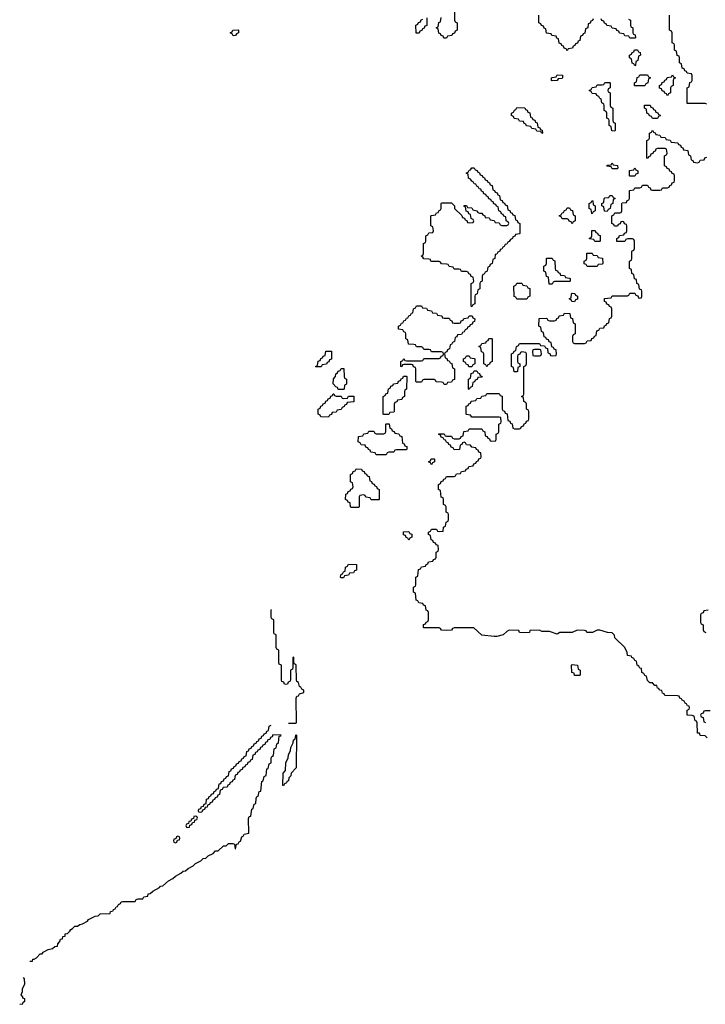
# Model space of a CAD drawing. Header units: inches. Extents: x 2886961 to 3052306, y 543424 to 918523.
# Tile 28 of 117: x 2892290 to 2897751, y 782786 to 790634. Entities that reach past the tile are written whole.
import ezdxf

# ---------------------------------------------------------------- set-up
doc = ezdxf.new("R2010")
doc.units = ezdxf.units.IN
doc.header["$MEASUREMENT"] = 0
doc.layers.add('C8798', color=7, linetype='Continuous')
doc.layers.add('C8799', color=7, linetype='Continuous')

msp = doc.modelspace()

# ---------------------------------------------------------------- linework, layer by layer
at = {"layer": 'C8798', "color": 6}
for points in [[(2896994, 790000), (2896994, 789950), (2896998, 789938), (2897014, 789930), (2897014, 789830), (2897018, 789818), (2897034, 789810), (2897034, 789750), (2897030, 789746), (2897007.3, 789747.3), (2897002, 789782), (2896986, 789790), (2896986, 789830), (2896982, 789842), (2896966, 789850), (2896966, 789890), (2896962, 789902), (2896946, 789910), (2896946, 789950), (2896942, 789962), (2896926, 789970), (2896922.2, 790000)], [(2897762, 789962), (2897750, 789966), (2897607.3, 789967.3), (2897607, 790000)], [(2897766, 784910), (2897750, 784926), (2897710, 784928.7), (2897706, 784946), (2897690, 784948), (2897686, 785030), (2897682, 785042), (2897670, 785046), (2897662, 785082), (2897647.3, 785087.3), (2897606, 785090), (2897606, 785130), (2897622, 785138), (2897626, 785150), (2897622, 785162), (2897610, 785166), (2897602, 785182), (2897590, 785186), (2897582, 785202), (2897566, 785210), (2897562, 785222), (2897547.3, 785227.3), (2897542, 785242), (2897530, 785246), (2897428.7, 785248.7), (2897422, 785262), (2897410, 785266), (2897406, 785286), (2897386, 785290), (2897382, 785302), (2897370, 785306), (2897366, 785326), (2897350, 785328), (2897330, 785348), (2897310, 785348.7), (2897290, 785368), (2897282, 785402), (2897270, 785406), (2897262, 785422), (2897246, 785430), (2897242, 785462), (2897230, 785466), (2897222, 785482), (2897208.4, 785488.4), (2897202, 785522), (2897190, 785526), (2897182, 785542), (2897166, 785550), (2897162, 785562), (2897130, 785566), (2897128, 785590), (2897108.9, 785628.9), (2897030, 785708), (2897028, 785728), (2897010, 785746), (2896971.3, 785748.7), (2896910, 785769), (2896890, 785769), (2896852, 785750), (2896830, 785749.2), (2896806, 785750), (2896802, 785762), (2896790, 785766), (2896730, 785768.7), (2896690, 785749.2), (2896591.6, 785748.4), (2896570, 785735.3), (2896510, 785758), (2896450, 785758), (2896430, 785768.7), (2896354, 785766), (2896350, 785748.7), (2896310, 785746), (2896270, 785749), (2896266, 785766), (2896190, 785768.7), (2896170, 785758), (2896142, 785730), (2896090, 785717.2), (2896070, 785717.2), (2895970, 785729), (2895907.3, 785787.3), (2895750, 785786), (2895738, 785782), (2895730, 785768), (2895690, 785766), (2895648.4, 785768.4), (2895642, 785782), (2895630, 785786), (2895510, 785786), (2895506, 785790), (2895507.3, 785812.7), (2895522, 785818), (2895527.3, 785832.7), (2895542, 785838), (2895546, 785850), (2895546, 785910), (2895542, 785922), (2895527.3, 785927.3), (2895522, 785962), (2895507.3, 785967.3), (2895502, 785982), (2895470, 785986), (2895462, 786002), (2895447.3, 786007.3), (2895442, 786062), (2895426, 786070), (2895426, 786110), (2895442, 786118), (2895446, 786130), (2895446, 786190), (2895462, 786198), (2895467.3, 786252.7), (2895482, 786258), (2895490, 786274), (2895522, 786278), (2895527.3, 786292.7), (2895542, 786298), (2895547.3, 786312.7), (2895582, 786318), (2895587.3, 786332.7), (2895602, 786338), (2895606, 786350), (2895606, 786390), (2895622, 786398), (2895626, 786410), (2895622, 786442), (2895607.3, 786447.3), (2895602, 786462), (2895587.3, 786467.3), (2895582, 786482), (2895567.3, 786487.3), (2895562, 786522), (2895546, 786530), (2895546, 786550), (2895562, 786558), (2895570, 786574), (2895610, 786574), (2895618, 786558), (2895630, 786554), (2895662, 786558), (2895666, 786590), (2895682, 786598), (2895686, 786630), (2895702, 786638), (2895706, 786650), (2895706, 786690), (2895702, 786702), (2895686, 786710), (2895686, 786750), (2895682, 786762), (2895666, 786770), (2895666, 786810), (2895662, 786822), (2895647.3, 786827.3), (2895642, 786882), (2895626, 786890), (2895626, 786930), (2895642, 786938), (2895647.3, 786952.7), (2895662, 786958), (2895667.3, 786972.7), (2895682, 786978), (2895690, 786994), (2895750, 786994), (2895762, 786998), (2895770, 787014), (2895802, 787018), (2895810, 787034), (2895842, 787038), (2895847.3, 787052.7), (2895862, 787058), (2895867.3, 787072.7), (2895902, 787078), (2895907.3, 787092.7), (2895922, 787098), (2895927.3, 787112.7), (2895942, 787118), (2895947.3, 787132.7), (2895962, 787138), (2895966, 787150), (2895962, 787182), (2895947.3, 787187.3), (2895942, 787202), (2895927.3, 787207.3), (2895922, 787222), (2895890, 787226), (2895882, 787242), (2895850, 787246), (2895842, 787262), (2895830, 787266), (2895818, 787262), (2895812.7, 787247.3), (2895798, 787242), (2895792.7, 787207.3), (2895750, 787206), (2895742, 787222), (2895727.3, 787227.3), (2895722, 787242), (2895707.3, 787247.3), (2895702, 787262), (2895690, 787266), (2895682, 787282), (2895670, 787286), (2895662, 787302), (2895647.3, 787307.3), (2895642, 787322), (2895627.3, 787327.3), (2895627.3, 787332.7), (2895670, 787334), (2895678, 787318), (2895690, 787314), (2895730, 787314), (2895738, 787298), (2895750, 787294), (2895790, 787294), (2895802, 787298), (2895807.3, 787312.7), (2895822, 787318), (2895827.3, 787352.7), (2895862, 787358), (2895870, 787374), (2895970, 787374), (2895978, 787358), (2895994, 787350), (2895998, 787318), (2896012.7, 787312.7), (2896018, 787298), (2896032.7, 787292.7), (2896038, 787278), (2896050, 787274), (2896082, 787278), (2896086, 787290), (2896086, 787330), (2896102, 787338), (2896106, 787350), (2896106, 787410), (2896122, 787418), (2896126, 787430), (2896122, 787462), (2896110, 787466), (2895890, 787466), (2895882, 787482), (2895850, 787486), (2895846, 787490), (2895847.3, 787552.7), (2895862, 787558), (2895867.3, 787572.7), (2895882, 787578), (2895887.3, 787592.7), (2895922, 787598), (2895930, 787614), (2895962, 787618), (2895970, 787634), (2896002, 787638), (2896010, 787654), (2896110, 787654), (2896118, 787638), (2896132.7, 787632.7), (2896134, 787530), (2896138, 787518), (2896152.7, 787512.7), (2896158, 787498), (2896172.7, 787492.7), (2896178, 787438), (2896192.7, 787432.7), (2896198, 787418), (2896212.7, 787412.7), (2896218, 787378), (2896230, 787374), (2896270, 787374), (2896282, 787378), (2896287.3, 787392.7), (2896302, 787398), (2896307.3, 787412.7), (2896322, 787418), (2896327.3, 787432.7), (2896342, 787438), (2896346, 787450), (2896346, 787510), (2896342, 787522), (2896326, 787530), (2896326, 787570), (2896322, 787582), (2896306, 787590), (2896302, 787622), (2896286, 787630), (2896302, 787638), (2896306, 787650), (2896306, 787870), (2896322, 787878), (2896326, 787890), (2896326, 787970), (2896322, 787982), (2896290, 787986), (2896278, 787982), (2896272.7, 787967.3), (2896258, 787962), (2896254, 787950), (2896254, 787910), (2896258, 787898), (2896274, 787890), (2896274, 787870), (2896258, 787862), (2896254, 787830), (2896250, 787826), (2896227.3, 787827.3), (2896222, 787862), (2896206, 787870), (2896206, 787970), (2896222, 787978), (2896227.3, 787992.7), (2896242, 787998), (2896246, 788030), (2896262, 788038), (2896270, 788054), (2896430, 788054), (2896438, 788038), (2896470, 788034), (2896478, 788018), (2896492.7, 788012.7), (2896498, 787978), (2896512.7, 787972.7), (2896518, 787958), (2896530, 787954), (2896562, 787958), (2896566, 787970), (2896562, 788002), (2896547.3, 788007.3), (2896542, 788022), (2896527.3, 788027.3), (2896522, 788062), (2896507.3, 788067.3), (2896502, 788082), (2896487.3, 788087.3), (2896482, 788102), (2896467.3, 788107.3), (2896462, 788142), (2896446, 788150), (2896442, 788182), (2896426, 788190), (2896427.3, 788252.7), (2896490, 788254), (2896498, 788238), (2896510, 788234), (2896550, 788234), (2896562, 788238), (2896567.3, 788252.7), (2896582, 788258), (2896587.3, 788272.7), (2896622, 788278), (2896630, 788294), (2896672.7, 788292.7), (2896678, 788258), (2896692.7, 788252.7), (2896698, 788218), (2896714, 788210), (2896714, 788130), (2896698, 788122), (2896694, 788110), (2896694, 788070), (2896698, 788058), (2896710, 788054), (2896790, 788054), (2896802, 788058), (2896810, 788074), (2896842, 788078), (2896847.3, 788092.7), (2896862, 788098), (2896867.3, 788112.7), (2896882, 788118), (2896887.3, 788152.7), (2896902, 788158), (2896910, 788174), (2896942, 788178), (2896947.3, 788192.7), (2896962, 788198), (2896967.3, 788212.7), (2896982, 788218), (2896987.3, 788252.7), (2897002, 788258), (2897006, 788270), (2897006, 788330), (2897002, 788342), (2896987.3, 788347.3), (2896982, 788362), (2896967.3, 788367.3), (2896962, 788382), (2896947.3, 788387.3), (2896947.3, 788412.7), (2897002, 788418), (2897010, 788434), (2897130, 788434), (2897142, 788438), (2897150, 788454), (2897190, 788454), (2897198, 788438), (2897212.7, 788432.7), (2897218, 788418), (2897230, 788414), (2897242, 788418), (2897246, 788430), (2897246, 788470), (2897242, 788482), (2897227.3, 788487.3), (2897222, 788522), (2897206, 788530), (2897202, 788562), (2897187.3, 788567.3), (2897182, 788602), (2897166, 788610), (2897162, 788642), (2897146, 788650), (2897146, 788710), (2897162, 788718), (2897166, 788730), (2897166, 788790), (2897182, 788798), (2897186, 788810), (2897186, 788870), (2897182, 788882), (2897170, 788886), (2897130, 788886), (2897118, 788882), (2897110, 788866), (2897047.3, 788867.3), (2897046, 788890), (2897062, 788898), (2897067.3, 788912.7), (2897102, 788918), (2897107.3, 788932.7), (2897122, 788938), (2897126, 788950), (2897126, 788990), (2897122, 789002), (2897107.3, 789007.3), (2897102, 789022), (2897090, 789026), (2897078, 789022), (2897072.7, 789007.3), (2897058, 789002), (2897052.7, 788987.3), (2897027.3, 788987.3), (2897022, 789002), (2897006, 789010), (2897006, 789070), (2897022, 789078), (2897030, 789094), (2897070, 789094), (2897082, 789098), (2897086, 789110), (2897086, 789170), (2897090, 789174), (2897122, 789178), (2897127.3, 789192.7), (2897142, 789198), (2897146, 789210), (2897147.3, 789272.7), (2897182, 789278), (2897190, 789294), (2897230, 789294), (2897242, 789298), (2897250, 789314), (2897290, 789314), (2897298, 789298), (2897312.7, 789292.7), (2897318, 789278), (2897330, 789274), (2897390, 789274), (2897402, 789278), (2897410, 789294), (2897450, 789294), (2897462, 789298), (2897467.3, 789312.7), (2897482, 789318), (2897487.3, 789332.7), (2897502, 789338), (2897506, 789350), (2897506, 789390), (2897502, 789402), (2897487.3, 789407.3), (2897482, 789422), (2897467.3, 789427.3), (2897462, 789442), (2897447.3, 789447.3), (2897442, 789462), (2897426, 789470), (2897426, 789550), (2897442, 789558), (2897446, 789570), (2897442, 789602), (2897430, 789606), (2897370, 789606), (2897358, 789602), (2897352.7, 789587.3), (2897338, 789582), (2897332.7, 789567.3), (2897318, 789562), (2897312.7, 789547.3), (2897298, 789542), (2897292.7, 789527.3), (2897286, 789530), (2897286, 789670), (2897302, 789678), (2897306, 789690), (2897306, 789730), (2897322, 789738), (2897330, 789754), (2897338, 789738), (2897352.7, 789732.7), (2897358, 789718), (2897390, 789714), (2897398, 789698), (2897430, 789694), (2897438, 789678), (2897470, 789674), (2897478, 789658), (2897532.7, 789652.7), (2897538, 789638), (2897552.7, 789632.7), (2897558, 789618), (2897572.7, 789612.7), (2897578, 789598), (2897612.7, 789592.7), (2897618, 789558), (2897634, 789550), (2897638, 789518), (2897652.7, 789512.7), (2897658, 789498), (2897690, 789494), (2897702, 789498), (2897710, 789514), (2897742, 789518), (2897747.3, 789532.7), (2897762, 789538)], [(2894430, 785028), (2894490, 785026), (2894494, 785030), (2894492.7, 785227.3), (2894498, 785242), (2894510, 785246), (2894518, 785262), (2894554, 785270), (2894554, 785290), (2894538, 785298), (2894530, 785314), (2894518, 785318), (2894512, 785350), (2894498, 785358), (2894494, 785370), (2894492.7, 785487.3), (2894490, 785494), (2894478, 785498), (2894474, 785510), (2894474, 785550), (2894470, 785554), (2894466, 785550), (2894466, 785470), (2894462, 785458), (2894446, 785450), (2894446, 785370), (2894442, 785358), (2894427.3, 785352.7), (2894422, 785338), (2894410, 785334), (2894398, 785338), (2894392.7, 785352.7), (2894378, 785358), (2894374, 785370), (2894374, 785490), (2894358, 785498), (2894354, 785510), (2894354, 785610), (2894338, 785618), (2894334, 785630), (2894334, 785730), (2894318, 785738), (2894314, 785750), (2894314, 785850), (2894298, 785858), (2894294, 785870), (2894294, 785930), (2894290, 785934)], [(2897772.7, 785927.3), (2897738, 785922), (2897732.7, 785907.3), (2897718, 785902), (2897714, 785890), (2897714, 785830), (2897718, 785818), (2897734, 785810), (2897734, 785770), (2897738, 785758), (2897754, 785750)], [(2897790, 785126), (2897750, 785126), (2897738, 785122), (2897732.7, 785107.3), (2897718, 785102), (2897714, 785090), (2897718, 785078), (2897732.7, 785072.7), (2897738, 785038), (2897752.7, 785032.7)], [(2892370, 783128.7), (2892392, 783130), (2892394, 783146), (2892406, 783146), (2892423.6, 783156.4), (2892452, 783188), (2892470, 783188.7), (2892478, 783202), (2892516.9, 783223.1), (2892552, 783230), (2892570, 783248), (2892591, 783249), (2892592.7, 783267.3), (2892610, 783286), (2892614, 783306), (2892630, 783308), (2892634, 783326), (2892651.3, 783330), (2892652.7, 783347.3), (2892672, 783350), (2892690, 783368), (2892696.9, 783383.1), (2892711.3, 783390), (2892730, 783408.7), (2892750.6, 783409.4), (2892770, 783422), (2892790, 783428), (2892830, 783448.7), (2892838, 783462), (2892863.6, 783476.4), (2892891.3, 783488.7), (2892914, 783490), (2892930, 783506), (2893010, 783508.7), (2893014, 783526), (2893034, 783530), (2893038, 783542), (2893050, 783546), (2893058, 783562), (2893070, 783566), (2893078, 783582), (2893094, 783590), (2893098, 783602), (2893110, 783606), (2893210, 783606), (2893218, 783622), (2893232.7, 783627.3), (2893270, 783628), (2893278, 783642), (2893310, 783648), (2893314, 783666), (2893330, 783668), (2893351.1, 783688.9), (2893403.6, 783716.4), (2893412, 783728), (2893430.9, 783729.1), (2893474, 783770), (2893510, 783788), (2893530, 783808), (2893574, 783830), (2893592, 783848), (2893610, 783848.7), (2893631.1, 783868.9), (2893672, 783890), (2893691.1, 783908.9), (2893734, 783930), (2893751.6, 783948.4), (2893772, 783950), (2893791, 783969), (2893830, 783988.7), (2893850, 784008), (2893872, 784010), (2893912, 784048), (2893934, 784050), (2893952.7, 784067.3), (2893987.3, 784067.3), (2894002, 784062), (2894006, 784026), (2894010, 784026), (2894018, 784062), (2894030, 784066), (2894038, 784082), (2894050, 784086), (2894058, 784122), (2894070, 784126), (2894078, 784142), (2894114, 784150), (2894112.7, 784267.3), (2894118, 784282), (2894130, 784286), (2894138, 784342), (2894150, 784346), (2894158, 784382), (2894170, 784386), (2894172.7, 784427.3), (2894178, 784442), (2894190, 784446), (2894198, 784482), (2894210, 784486), (2894218, 784562), (2894230, 784566), (2894238, 784602), (2894252, 784610), (2894258, 784662), (2894270, 784666), (2894278, 784702), (2894292, 784710), (2894294, 784750), (2894298, 784762), (2894312, 784770), (2894318, 784822), (2894334, 784830), (2894338, 784862), (2894352, 784870), (2894358, 784922), (2894370, 784926), (2894372, 784932), (2894307.3, 784932.7), (2894302, 784918), (2894287.3, 784912.7), (2894282, 784898), (2894267.3, 784892.7), (2894262, 784878), (2894247.3, 784872.7), (2894242, 784858), (2894227.3, 784852.7), (2894222, 784838), (2894207.3, 784832.7), (2894202, 784818), (2894187.3, 784812.7), (2894182, 784798), (2894167.3, 784792.7), (2894162, 784778), (2894147.3, 784772.7), (2894142, 784738), (2894127.3, 784732.7), (2894122, 784718), (2894107.3, 784712.7), (2894102, 784698), (2894087.3, 784692.7), (2894082, 784678), (2894067.3, 784672.7), (2894062, 784658), (2894047.3, 784652.7), (2894042, 784638), (2894027.3, 784632.7), (2894022, 784618), (2894007.3, 784612.7), (2894002, 784578), (2893987.3, 784572.7), (2893982, 784558), (2893967.3, 784552.7), (2893962, 784538), (2893947.3, 784532.7), (2893942, 784518), (2893910, 784514), (2893902, 784498), (2893886, 784494), (2893882, 784458), (2893867.3, 784452.7), (2893862, 784438), (2893847.3, 784432.7), (2893842, 784418), (2893827.3, 784412.7), (2893822, 784398), (2893807.3, 784392.7), (2893802, 784378), (2893786, 784374), (2893782, 784358), (2893766, 784354), (2893762, 784338), (2893746, 784334), (2893742, 784318), (2893730, 784314), (2893718, 784318), (2893714, 784330), (2893718, 784342), (2893734, 784346), (2893738, 784362), (2893754, 784366), (2893758, 784382), (2893774, 784386), (2893778, 784422), (2893792.7, 784427.3), (2893798, 784442), (2893812.7, 784447.3), (2893818, 784462), (2893832.7, 784467.3), (2893838, 784482), (2893852.7, 784487.3), (2893858, 784502), (2893874, 784506), (2893878, 784542), (2893892.7, 784547.3), (2893898, 784562), (2893912.7, 784567.3), (2893918, 784582), (2893932.7, 784587.3), (2893938, 784602), (2893952.7, 784607.3), (2893958, 784642), (2893972.7, 784647.3), (2893978, 784662), (2893992.7, 784667.3), (2893998, 784682), (2894012.7, 784687.3), (2894018, 784702), (2894032.7, 784707.3), (2894038, 784722), (2894052.7, 784727.3), (2894058, 784742), (2894072.7, 784747.3), (2894078, 784762), (2894092.7, 784767.3), (2894098, 784802), (2894112.7, 784807.3), (2894118, 784822), (2894132.7, 784827.3), (2894138, 784842), (2894152.7, 784847.3), (2894158, 784862), (2894172.7, 784867.3), (2894178, 784882), (2894192.7, 784887.3), (2894198, 784902), (2894212.7, 784907.3), (2894218, 784922), (2894232.7, 784927.3), (2894238, 784942), (2894252.7, 784947.3), (2894258, 784962), (2894272.7, 784967.3), (2894278, 785002), (2894294, 785010)], [(2892290, 782786), (2892314, 782790), (2892318, 782802), (2892332, 782810), (2892331.3, 782830), (2892314, 782834), (2892314, 782846), (2892302, 782862), (2892311.1, 782888.9), (2892311.3, 782910), (2892331.3, 782950), (2892327.7, 782990), (2892320.4, 783000.4)]]:
    msp.add_lwpolyline(points, dxfattribs=at)
for points in [[(2896450, 789726), (2896442, 789742), (2896410, 789746), (2896402, 789762), (2896370, 789766), (2896362, 789782), (2896327.3, 789787.3), (2896322, 789802), (2896307.3, 789807.3), (2896302, 789822), (2896270, 789826), (2896262, 789842), (2896227.3, 789847.3), (2896222, 789862), (2896206, 789870), (2896206, 789890), (2896222, 789898), (2896230, 789914), (2896242, 789918), (2896250, 789934), (2896312.7, 789932.7), (2896318, 789918), (2896332.7, 789912.7), (2896338, 789898), (2896352.7, 789892.7), (2896358, 789858), (2896372.7, 789852.7), (2896378, 789838), (2896392.7, 789832.7), (2896398, 789818), (2896412.7, 789812.7), (2896418, 789778), (2896432.7, 789772.7), (2896438, 789758), (2896452.7, 789752.7), (2896454, 789730)], [(2897330, 789846), (2897322, 789862), (2897307.3, 789867.3), (2897302, 789882), (2897286, 789890), (2897282, 789922), (2897266, 789930), (2897267.3, 789952.7), (2897312.7, 789952.7), (2897318, 789938), (2897332.7, 789932.7), (2897338, 789918), (2897352.7, 789912.7), (2897358, 789898), (2897372.7, 789892.7), (2897378, 789878), (2897392.7, 789872.7), (2897392.7, 789867.3), (2897378, 789862), (2897370, 789846)], [(2895890, 788346), (2895886, 788350), (2895886, 788530), (2895902, 788538), (2895906, 788550), (2895902, 788582), (2895887.3, 788587.3), (2895882, 788602), (2895867.3, 788607.3), (2895862, 788622), (2895850, 788626), (2895810, 788626), (2895802, 788642), (2895790, 788646), (2895750, 788646), (2895742, 788662), (2895710, 788666), (2895702, 788682), (2895690, 788686), (2895648.4, 788688.4), (2895642, 788702), (2895630, 788706), (2895572.7, 788707.3), (2895566, 788710), (2895562, 788722), (2895550, 788726), (2895510, 788728), (2895502, 788742), (2895488, 788750), (2895502, 788758), (2895506, 788770), (2895506, 788850), (2895522, 788858), (2895526, 788870), (2895526, 788910), (2895542, 788918), (2895550, 788934), (2895582, 788938), (2895586, 788950), (2895582, 788982), (2895566, 788990), (2895566, 789070), (2895570, 789074), (2895602, 789078), (2895610, 789094), (2895622, 789098), (2895630, 789114), (2895642, 789118), (2895646, 789130), (2895646, 789170), (2895650, 789174), (2895730, 789174), (2895754, 789150), (2895754, 789130), (2895812.7, 789072.7), (2895818, 789058), (2895832.7, 789052.7), (2895838, 789038), (2895852.7, 789032.7), (2895858, 789018), (2895870, 789014), (2895902, 789018), (2895906, 789030), (2895902, 789042), (2895886, 789050), (2895882, 789082), (2895867.3, 789087.3), (2895862, 789102), (2895847.3, 789107.3), (2895842, 789142), (2895827.3, 789147.3), (2895830, 789154), (2895850, 789154), (2895858, 789138), (2895890, 789134), (2895898, 789118), (2895931.6, 789111.6), (2895938, 789098), (2895952.7, 789092.7), (2895971.6, 789091.6), (2895978, 789078), (2895994, 789070), (2895998, 789058), (2896030, 789054), (2896038, 789038), (2896070, 789034), (2896078, 789018), (2896110, 789014), (2896118, 788998), (2896130, 788994), (2896170, 788994), (2896182, 788998), (2896186, 789010), (2896182, 789022), (2896166, 789030), (2896162, 789062), (2896147.3, 789067.3), (2896142, 789082), (2896127.3, 789087.3), (2896122, 789102), (2896106, 789110), (2896102, 789142), (2896087.3, 789147.3), (2896082, 789162), (2896067.3, 789167.3), (2896062, 789182), (2896047.3, 789187.3), (2896042, 789202), (2896027.3, 789207.3), (2896022, 789222), (2896007.3, 789227.3), (2896002, 789242), (2895987.3, 789247.3), (2895982, 789262), (2895967.3, 789267.3), (2895962, 789282), (2895950, 789286), (2895942, 789302), (2895930, 789306), (2895922, 789322), (2895910, 789326), (2895902, 789342), (2895890, 789346), (2895882, 789362), (2895866, 789370), (2895862, 789402), (2895846, 789410), (2895862, 789418), (2895870, 789434), (2895882, 789438), (2895890, 789454), (2895910, 789454), (2895918, 789438), (2895932.7, 789432.7), (2895938, 789418), (2895952.7, 789412.7), (2895958, 789398), (2895972.7, 789392.7), (2895978, 789378), (2895992.7, 789372.7), (2895998, 789358), (2896012.7, 789352.7), (2896018, 789338), (2896032.7, 789332.7), (2896038, 789318), (2896052.7, 789312.7), (2896058, 789278), (2896072.7, 789272.7), (2896078, 789258), (2896092.7, 789252.7), (2896098, 789238), (2896112.7, 789232.7), (2896118, 789198), (2896132.7, 789192.7), (2896138, 789178), (2896152.7, 789172.7), (2896158, 789158), (2896172.7, 789152.7), (2896178, 789118), (2896192.7, 789112.7), (2896198, 789098), (2896212.7, 789092.7), (2896218, 789078), (2896232.7, 789072.7), (2896238, 789038), (2896252.7, 789032.7), (2896258, 789018), (2896274, 789010), (2896274, 788930), (2896270, 788926), (2896238, 788922), (2896232.7, 788907.3), (2896218, 788902), (2896214, 788890), (2896198, 788882), (2896190, 788866), (2896178, 788862), (2896170, 788846), (2896158, 788842), (2896150, 788826), (2896138, 788822), (2896130, 788806), (2896118, 788802), (2896114, 788790), (2896098, 788782), (2896090, 788766), (2896078, 788762), (2896074, 788730), (2896058, 788722), (2896054, 788690), (2896038, 788682), (2896032.7, 788667.3), (2896018, 788662), (2896014, 788630), (2895998, 788622), (2895990, 788606), (2895978, 788602), (2895974, 788590), (2895974, 788550), (2895958, 788542), (2895954, 788530), (2895954, 788490), (2895938, 788482), (2895934, 788450), (2895918, 788442), (2895914, 788430), (2895914, 788370), (2895898, 788362)], [(2897010, 789446), (2897002, 789462), (2896970, 789466), (2896966, 789470), (2896970, 789474), (2897002, 789478), (2897010, 789494), (2897018, 789478), (2897052.7, 789472.7), (2897054, 789450), (2897050, 789446)], [(2897150, 789386), (2897146, 789390), (2897147.3, 789432.7), (2897182, 789438), (2897190, 789454), (2897198, 789438), (2897214, 789430), (2897212.7, 789407.3), (2897198, 789402), (2897190, 789386)], [(2896970, 789106), (2896947.3, 789107.3), (2896942, 789142), (2896926, 789150), (2896926, 789170), (2896942, 789178), (2896946, 789210), (2896950, 789214), (2896982, 789218), (2896990, 789234), (2897010, 789234), (2897018, 789218), (2897034, 789210), (2897018, 789202), (2897014, 789170), (2896998, 789162), (2896994, 789130), (2896978, 789122)], [(2896690, 789006), (2896682, 789022), (2896667.3, 789027.3), (2896662, 789042), (2896650, 789046), (2896610, 789046), (2896602, 789062), (2896586, 789070), (2896602, 789078), (2896610, 789094), (2896622, 789098), (2896630, 789114), (2896642, 789118), (2896650, 789134), (2896670, 789134), (2896678, 789118), (2896692.7, 789112.7), (2896698, 789078), (2896714, 789070), (2896714, 789030), (2896698, 789022)], [(2896850, 789086), (2896846, 789090), (2896842, 789122), (2896826, 789130), (2896826, 789170), (2896842, 789178), (2896850, 789194), (2896854, 789190), (2896858, 789158), (2896874, 789150), (2896874, 789110), (2896858, 789102)], [(2896870, 788866), (2896862, 788882), (2896827.3, 788887.3), (2896827.3, 788892.7), (2896842, 788898), (2896846, 788910), (2896847.3, 788952.7), (2896872.7, 788952.7), (2896878, 788938), (2896892.7, 788932.7), (2896898, 788918), (2896912.7, 788912.7), (2896914, 788870), (2896910, 788866)], [(2896530, 788526), (2896507.3, 788527.3), (2896502, 788582), (2896487.3, 788587.3), (2896482, 788622), (2896466, 788630), (2896466, 788670), (2896482, 788678), (2896486, 788690), (2896486, 788730), (2896490, 788734), (2896530, 788734), (2896538, 788718), (2896552.7, 788712.7), (2896554, 788650), (2896558, 788638), (2896572.7, 788632.7), (2896578, 788618), (2896592.7, 788612.7), (2896598, 788598), (2896630, 788594), (2896638, 788578), (2896670, 788574), (2896674, 788570), (2896674, 788550), (2896670, 788546), (2896550, 788546), (2896538, 788542)], [(2896810, 788666), (2896802, 788682), (2896787.3, 788687.3), (2896786, 788710), (2896802, 788718), (2896806, 788730), (2896807.3, 788772.7), (2896850, 788774), (2896858, 788758), (2896890, 788754), (2896898, 788738), (2896932.7, 788732.7), (2896934, 788690), (2896930, 788686), (2896898, 788682), (2896890, 788666)], [(2896250, 788406), (2896242, 788422), (2896227.3, 788427.3), (2896226, 788510), (2896242, 788518), (2896250, 788534), (2896290, 788534), (2896298, 788518), (2896330, 788514), (2896338, 788498), (2896352.7, 788492.7), (2896354, 788430), (2896338, 788422), (2896330, 788406)], [(2896710, 788386), (2896687.3, 788387.3), (2896682, 788402), (2896666, 788410), (2896682, 788418), (2896686, 788450), (2896690, 788454), (2896712.7, 788452.7), (2896718, 788438), (2896734, 788430), (2896732.7, 788407.3), (2896718, 788402)], [(2895670, 788254), (2895710, 788254), (2895718, 788238), (2895732.7, 788232.7), (2895738, 788218), (2895750, 788214), (2895790, 788214), (2895802, 788218), (2895807.3, 788232.7), (2895822, 788238), (2895827.3, 788252.7), (2895862, 788258), (2895870, 788274), (2895892.7, 788272.7), (2895898, 788258), (2895914, 788250), (2895912.7, 788227.3), (2895898, 788222), (2895892.7, 788207.3), (2895878, 788202), (2895872.7, 788187.3), (2895858, 788182), (2895854, 788170), (2895838, 788162), (2895830, 788146), (2895818, 788142), (2895810, 788126), (2895778, 788122), (2895772.7, 788107.3), (2895758, 788102), (2895754, 788070), (2895738, 788062), (2895730, 788046), (2895718, 788042), (2895714, 788010), (2895698, 788002), (2895692.7, 787987.3), (2895678, 787982), (2895674, 787970), (2895678, 787938), (2895692.7, 787932.7), (2895698, 787918), (2895710, 787914), (2895718, 787898), (2895732.7, 787892.7), (2895738, 787858), (2895754, 787850), (2895752.7, 787767.3), (2895738, 787762), (2895730, 787746), (2895698, 787742), (2895690, 787726), (2895670, 787726), (2895662, 787742), (2895650, 787746), (2895608.4, 787748.4), (2895602, 787762), (2895590, 787766), (2895510, 787766), (2895498, 787762), (2895490, 787746), (2895450, 787746), (2895446, 787750), (2895446, 787850), (2895442, 787862), (2895427.3, 787867.3), (2895422, 787882), (2895410, 787886), (2895350, 787886), (2895338, 787882), (2895332.7, 787867.3), (2895326, 787870), (2895326, 787910), (2895342, 787918), (2895350, 787934), (2895358, 787918), (2895370, 787914), (2895490, 787914), (2895502, 787918), (2895510, 787934), (2895630, 787934), (2895642, 787938), (2895647.3, 787952.7), (2895662, 787958), (2895666, 787970), (2895662, 787982), (2895650, 787986), (2895570, 787986), (2895562, 788002), (2895550, 788006), (2895510, 788006), (2895502, 788022), (2895490, 788026), (2895450, 788026), (2895442, 788042), (2895430, 788046), (2895387.3, 788047.3), (2895382, 788082), (2895366, 788090), (2895366, 788130), (2895362, 788142), (2895350, 788146), (2895342, 788162), (2895307.3, 788167.3), (2895306, 788190), (2895322, 788198), (2895330, 788214), (2895342, 788218), (2895350, 788234), (2895362, 788238), (2895370, 788254), (2895382, 788258), (2895390, 788274), (2895402, 788278), (2895410, 788294), (2895422, 788298), (2895426, 788330), (2895442, 788338), (2895450, 788354), (2895490, 788354), (2895498, 788338), (2895530, 788334), (2895538, 788318), (2895570, 788314), (2895578, 788298), (2895610, 788294), (2895618, 788278), (2895652.7, 788272.7), (2895658, 788258)], [(2896010, 787866), (2896002, 787882), (2895986, 787890), (2895986, 787970), (2895982, 787982), (2895967.3, 787987.3), (2895962, 788022), (2895946, 788030), (2895962, 788038), (2895970, 788054), (2896002, 788058), (2896007.3, 788072.7), (2896022, 788078), (2896027.3, 788092.7), (2896050, 788094), (2896054, 788090), (2896052, 787910), (2896038, 787902), (2896032.7, 787887.3), (2896018, 787882)], [(2894650, 787866), (2894646, 787870), (2894662, 787878), (2894667.3, 787912.7), (2894682, 787918), (2894687.3, 787932.7), (2894702, 787938), (2894707.3, 787952.7), (2894722, 787958), (2894727.3, 787992.7), (2894772.7, 787992.7), (2894772.7, 787927.3), (2894758, 787922), (2894752.7, 787907.3), (2894738, 787902), (2894732.7, 787887.3), (2894698, 787882), (2894690, 787866)], [(2895890, 787866), (2895867.3, 787867.3), (2895862, 787882), (2895850, 787886), (2895842, 787902), (2895826, 787910), (2895826, 787930), (2895842, 787938), (2895850, 787954), (2895870, 787954), (2895878, 787938), (2895910, 787934), (2895914, 787930), (2895914, 787890), (2895898, 787882)], [(2896430, 788006), (2896390, 788006), (2896378, 788002), (2896374, 787990), (2896378, 787958), (2896390, 787954), (2896430, 787954), (2896442, 787958), (2896446, 787970), (2896442, 788002)], [(2894870, 787686), (2894827.3, 787687.3), (2894822, 787702), (2894807.3, 787707.3), (2894787.3, 787732.7), (2894788.4, 787771.6), (2894806, 787790), (2894808.4, 787811.6), (2894822, 787818), (2894827.3, 787832.7), (2894842, 787838), (2894850, 787854), (2894872.7, 787852.7), (2894874, 787790), (2894878, 787778), (2894894, 787770), (2894894, 787730), (2894878, 787722), (2894874, 787690)], [(2895190, 787486), (2895186, 787490), (2895186, 787630), (2895202, 787638), (2895207.3, 787652.7), (2895222, 787658), (2895227.3, 787692.7), (2895242, 787698), (2895247.3, 787712.7), (2895262, 787718), (2895267.3, 787732.7), (2895302, 787738), (2895307.3, 787752.7), (2895322, 787758), (2895327.3, 787772.7), (2895342, 787778), (2895347.3, 787792.7), (2895370, 787794), (2895374, 787790), (2895372, 787690), (2895358, 787682), (2895354, 787670), (2895354, 787630), (2895338, 787622), (2895332.7, 787607.3), (2895298, 787602), (2895292.7, 787587.3), (2895278, 787582), (2895274, 787570), (2895274, 787510), (2895270, 787506), (2895238, 787502), (2895230, 787486)], [(2895870, 787686), (2895866, 787690), (2895866, 787770), (2895882, 787778), (2895887.3, 787812.7), (2895902, 787818), (2895910, 787834), (2895930, 787834), (2895938, 787818), (2895952.7, 787812.7), (2895958, 787798), (2895974, 787790), (2895970, 787786), (2895938, 787782), (2895932.7, 787767.3), (2895918, 787762), (2895912.7, 787747.3), (2895898, 787742), (2895894, 787710), (2895878, 787702)], [(2894810, 787634), (2894850, 787634), (2894858, 787618), (2894870, 787614), (2894902, 787618), (2894910, 787634), (2894952.7, 787632.7), (2894952.7, 787587.3), (2894898, 787582), (2894892.7, 787567.3), (2894878, 787562), (2894874, 787550), (2894858, 787542), (2894850, 787526), (2894818, 787522), (2894810, 787506), (2894778, 787502), (2894772.7, 787487.3), (2894758, 787482), (2894750, 787466), (2894687.3, 787467.3), (2894682, 787482), (2894666, 787490), (2894666, 787530), (2894682, 787538), (2894687.3, 787552.7), (2894702, 787558), (2894707.3, 787572.7), (2894722, 787578), (2894727.3, 787592.7), (2894742, 787598), (2894747.3, 787612.7), (2894762, 787618), (2894767.3, 787632.7), (2894782, 787638), (2894787.3, 787652.7), (2894792.7, 787652.7), (2894798, 787638)], [(2895130, 787166), (2895122, 787182), (2895087.3, 787187.3), (2895082, 787202), (2895067.3, 787207.3), (2895062, 787222), (2895047.3, 787227.3), (2895042, 787242), (2895010, 787246), (2895002, 787262), (2894986, 787270), (2894987.3, 787312.7), (2895022, 787318), (2895030, 787334), (2895062, 787338), (2895070, 787354), (2895110, 787354), (2895118, 787338), (2895130, 787334), (2895190, 787334), (2895202, 787338), (2895206, 787350), (2895206, 787410), (2895210, 787414), (2895232.7, 787412.7), (2895238, 787378), (2895252.7, 787372.7), (2895258, 787358), (2895272.7, 787352.7), (2895278, 787338), (2895310, 787334), (2895318, 787318), (2895332.7, 787312.7), (2895338, 787258), (2895352.7, 787252.7), (2895358, 787238), (2895372.7, 787232.7), (2895374, 787210), (2895370, 787206), (2895290, 787206), (2895278, 787202), (2895270, 787186), (2895230, 787186), (2895218, 787182), (2895210, 787166)], [(2895570, 787086), (2895562, 787102), (2895546, 787110), (2895562, 787118), (2895567.3, 787132.7), (2895590, 787134), (2895594, 787130), (2895594, 787110), (2895578, 787102)], [(2895090, 786806), (2895082, 786822), (2895047.3, 786827.3), (2895042, 786842), (2895030, 786846), (2894998, 786842), (2894994, 786830), (2894994, 786750), (2894990, 786746), (2894930, 786746), (2894926, 786750), (2894922, 786782), (2894907.3, 786787.3), (2894902, 786802), (2894886, 786810), (2894887.3, 786852.7), (2894902, 786858), (2894907.3, 786872.7), (2894922, 786878), (2894927.3, 786892.7), (2894942, 786898), (2894946, 786910), (2894942, 786942), (2894926, 786950), (2894926, 787010), (2894942, 787018), (2894947.3, 787032.7), (2894962, 787038), (2894970, 787054), (2895012.7, 787052.7), (2895018, 787038), (2895032.7, 787032.7), (2895038, 787018), (2895052.7, 787012.7), (2895058, 786998), (2895072.7, 786992.7), (2895078, 786958), (2895092.7, 786952.7), (2895098, 786938), (2895112.7, 786932.7), (2895118, 786918), (2895132.7, 786912.7), (2895138, 786898), (2895154, 786890), (2895154, 786810), (2895150, 786806)], [(2895390, 786486), (2895382, 786502), (2895367.3, 786507.3), (2895362, 786522), (2895347.3, 786527.3), (2895347.3, 786552.7), (2895390, 786554), (2895398, 786538), (2895412.7, 786532.7), (2895414, 786510), (2895398, 786502)], [(2894850, 786186), (2894846, 786190), (2894847.3, 786207.3), (2894850, 786214), (2894862, 786218), (2894870, 786234), (2894882, 786238), (2894886, 786270), (2894902, 786278), (2894910, 786294), (2894972.7, 786292.7), (2894972.7, 786247.3), (2894958, 786242), (2894950, 786226), (2894918, 786222), (2894910, 786206), (2894878, 786202), (2894870, 786186)], [(2896750, 785406), (2896710, 785408), (2896706, 785426), (2896688, 785430), (2896686, 785490), (2896690, 785494), (2896732, 785490), (2896738, 785458), (2896754, 785450), (2896754, 785410)], [(2894390, 784528), (2894386, 784530), (2894387.3, 784627.3), (2894406, 784650), (2894408.7, 784710), (2894428, 784750), (2894430, 784774), (2894448, 784810), (2894450, 784834), (2894468, 784870), (2894470, 784894), (2894482, 784898), (2894488, 784912), (2894490, 784934), (2894494, 784930), (2894492, 784670), (2894452, 784628), (2894450, 784606), (2894434, 784590), (2894430, 784566), (2894418, 784562), (2894414, 784550), (2894398, 784542)], [(2893690, 784286), (2893678, 784282), (2893674, 784266), (2893658, 784262), (2893654, 784246), (2893638, 784242), (2893634, 784226), (2893618, 784222), (2893614, 784210), (2893618, 784198), (2893630, 784194), (2893642, 784198), (2893646, 784214), (2893662, 784218), (2893666, 784234), (2893682, 784238), (2893686, 784254), (2893702, 784258), (2893706, 784270), (2893702, 784282)], [(2893550, 784126), (2893538, 784122), (2893534, 784106), (2893518, 784102), (2893514, 784090), (2893518, 784078), (2893530, 784074), (2893542, 784078), (2893546, 784094), (2893562, 784098), (2893566, 784110), (2893562, 784122)]]:
    msp.add_lwpolyline(points, close=True, dxfattribs=at)
at = {"layer": 'C8799', "color": 6}
for points in [[(2895754, 790730), (2895754, 790630), (2895758, 790618), (2895774, 790610), (2895774, 790550), (2895758, 790542), (2895752.7, 790527.3), (2895738, 790522), (2895732.7, 790507.3), (2895698, 790502), (2895690, 790486), (2895667.3, 790487.3), (2895662, 790502), (2895647.3, 790507.3), (2895642, 790522), (2895627.3, 790527.3), (2895622, 790562), (2895606, 790570), (2895622, 790578), (2895627.3, 790612.7), (2895642, 790618), (2895647.3, 790652.7)], [(2895534, 790650), (2895532.7, 790587.3), (2895518, 790582), (2895512.7, 790567.3), (2895498, 790562), (2895492.7, 790547.3), (2895478, 790542), (2895472.7, 790527.3), (2895447.3, 790527.3), (2895446, 790590), (2895462, 790598), (2895467.3, 790612.7), (2895482, 790618), (2895487.3, 790632.7), (2895502, 790638)], [(2896858, 790642), (2896852.7, 790627.3), (2896838, 790622), (2896832.7, 790607.3), (2896818, 790602), (2896814, 790570), (2896798, 790562), (2896792.7, 790527.3), (2896778, 790522), (2896772.7, 790507.3), (2896758, 790502), (2896752.7, 790467.3), (2896738, 790462), (2896732.7, 790447.3), (2896718, 790442), (2896712.7, 790427.3), (2896698, 790422), (2896692.7, 790407.3), (2896658, 790402), (2896650, 790386), (2896642, 790402), (2896627.3, 790407.3), (2896622, 790422), (2896607.3, 790427.3), (2896602, 790442), (2896587.3, 790447.3), (2896582, 790482), (2896567.3, 790487.3), (2896562, 790502), (2896527.3, 790507.3), (2896522, 790522), (2896487.3, 790527.3), (2896482, 790562), (2896467.3, 790567.3), (2896462, 790582), (2896447.3, 790587.3), (2896442, 790602), (2896426, 790610), (2896426, 790670)], [(2897138, 790638), (2897154, 790630), (2897154, 790590), (2897158, 790578), (2897174, 790570), (2897174, 790530), (2897178, 790518), (2897192.7, 790512.7), (2897194, 790490), (2897190, 790486), (2897150, 790486), (2897142, 790502), (2897110, 790506), (2897102, 790522), (2897067.3, 790527.3), (2897062, 790542), (2897047.3, 790547.3), (2897042, 790562), (2897010, 790566), (2897002, 790582), (2896967.3, 790587.3), (2896962, 790602), (2896947.3, 790607.3), (2896942, 790622), (2896927.3, 790627.3), (2896922, 790642)], [(2897607, 790000), (2897606, 790090), (2897622, 790098), (2897627.3, 790132.7), (2897642, 790138), (2897646, 790150), (2897646, 790190), (2897642, 790202), (2897607.3, 790207.3), (2897602, 790222), (2897587.3, 790227.3), (2897582, 790242), (2897567.3, 790247.3), (2897562, 790282), (2897546, 790290), (2897546, 790330), (2897542, 790342), (2897527.3, 790347.3), (2897522, 790382), (2897506, 790390), (2897506, 790430), (2897502, 790442), (2897486, 790450), (2897486, 790530), (2897482, 790542), (2897466, 790550), (2897466, 790670)], [(2896922.2, 790000), (2896922, 790002), (2896910, 790006), (2896902, 790022), (2896886, 790030), (2896882, 790042), (2896850, 790046), (2896842, 790062), (2896826, 790070), (2896842, 790078), (2896850, 790094), (2896882, 790098), (2896890, 790114), (2896930, 790114), (2896942, 790118), (2896950, 790134), (2896990, 790134), (2896994, 790130), (2896994, 790090), (2896978, 790082), (2896974, 790070), (2896978, 790058), (2896994, 790050), (2896994, 790000)]]:
    msp.add_lwpolyline(points, dxfattribs=at)
for points in [[(2893990, 790506), (2893982, 790522), (2893966, 790530), (2893982, 790538), (2893988.4, 790551.6), (2894030, 790554), (2894034, 790550), (2894034, 790530), (2894018, 790522), (2894010, 790508)], [(2897190, 790266), (2897182, 790282), (2897167.3, 790287.3), (2897162, 790322), (2897146, 790330), (2897146, 790350), (2897162, 790358), (2897167.3, 790372.7), (2897182, 790378), (2897187.3, 790392.7), (2897210, 790394), (2897218, 790378), (2897232.7, 790372.7), (2897234, 790350), (2897218, 790342), (2897214, 790310), (2897198, 790302), (2897194, 790270)], [(2896530, 790146), (2896526, 790150), (2896526, 790170), (2896530, 790174), (2896562, 790178), (2896570, 790194), (2896612.7, 790192.7), (2896614, 790170), (2896610, 790166), (2896578, 790162), (2896570, 790148)], [(2897190, 790106), (2897186, 790110), (2897186, 790130), (2897202, 790138), (2897207.3, 790172.7), (2897222, 790178), (2897230, 790194), (2897290, 790194), (2897298, 790178), (2897314, 790170), (2897298, 790162), (2897294, 790130), (2897278, 790122), (2897270, 790106)], [(2897450, 790026), (2897442, 790042), (2897427.3, 790047.3), (2897422, 790062), (2897407.3, 790067.3), (2897402, 790082), (2897387.3, 790087.3), (2897386, 790110), (2897402, 790118), (2897407.3, 790132.7), (2897422, 790138), (2897427.3, 790152.7), (2897442, 790158), (2897447.3, 790172.7), (2897482, 790178), (2897490, 790194), (2897498, 790178), (2897514, 790170), (2897498, 790162), (2897494, 790150), (2897494, 790110), (2897478, 790102), (2897474, 790090), (2897474, 790050), (2897458, 790042)]]:
    msp.add_lwpolyline(points, close=True, dxfattribs=at)

doc.saveas('drawing.dxf')
